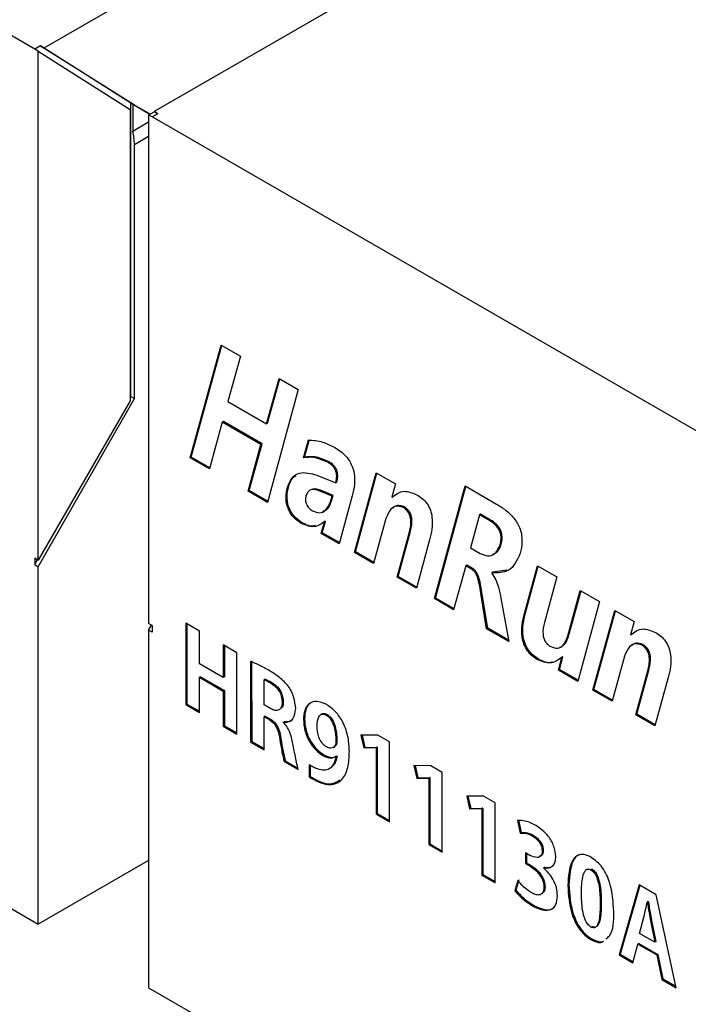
# Model space of a CAD drawing. Header units: millimetres. Extents: x 3 to 207, y 3 to 294.
# Tile 17 of 94: x 168 to 175, y 78 to 87. Entities that reach past the tile are written whole.
import ezdxf

# ---------------------------------------------------------------- set-up
doc = ezdxf.new("R2010")
doc.units = ezdxf.units.MM
doc.layers.add('几何体', color=7, linetype='Continuous')

msp = doc.modelspace()

# ---------------------------------------------------------------- linework, layer by layer
at = {"layer": '几何体'}
for p, q in [((168.2253, 87.0868), (162.6816, 90.2871)), ((173.0337, 89.8217), (168.3173, 87.099)), ((174.1367, 89.1849), (169.4204, 86.4622)), ((168.282, 87.1194), (168.2253, 87.0868)), ((168.2607, 87.0663), (168.2253, 87.0868)), ((168.2607, 81.9738), (168.2607, 87.0663)), ((168.2607, 87.0663), (169.1807, 86.4821)), ((168.282, 87.1194), (168.3173, 87.099)), ((169.187, 86.546), (168.282, 87.1194)), ((169.2223, 86.5256), (168.3173, 87.099)), ((169.187, 83.6117), (169.187, 86.546)), ((169.187, 86.546), (169.2047, 86.5358)), ((169.1807, 86.4821), (169.1807, 83.5672)), ((169.2047, 86.5358), (169.2223, 86.5256)), ((169.2047, 86.5358), (169.2047, 86.2681)), ((169.2047, 86.5358), (169.3606, 86.4458)), ((169.3783, 86.4356), (169.2223, 86.5256)), ((169.3606, 86.4458), (169.3783, 86.4356)), ((169.4223, 86.461), (169.3783, 86.4356)), ((169.4558, 86.4418), (169.3991, 86.4091)), ((169.4558, 86.4418), (169.4204, 86.4622)), ((169.4541, 86.4409), (169.4204, 86.4622)), ((169.2047, 86.2681), (169.3638, 86.3599)), ((169.3638, 86.4295), (169.3638, 81.337)), ((169.3991, 86.4091), (169.3638, 86.4295)), ((174.9428, 83.2088), (169.3991, 86.4091)), ((169.3638, 86.212), (169.2223, 86.1304)), ((169.2223, 83.5913), (169.2223, 86.1304)), ((169.7808, 82.997), (170.0893, 84.1254)), ((169.7914, 83.0031), (170.0971, 84.1209)), ((170.0893, 84.1254), (170.2825, 84.0139)), ((170.2825, 84.0139), (170.1583, 83.5598)), ((170.5446, 83.3368), (170.6688, 83.7908)), ((170.5553, 83.3429), (170.6765, 83.7864)), ((170.6688, 83.7908), (170.862, 83.6793)), ((168.2607, 81.907), (169.2223, 83.5913)), ((169.1807, 83.6006), (169.187, 83.6117)), ((169.187, 83.6117), (169.2223, 83.5913)), ((170.862, 83.6793), (170.5535, 82.551)), ((169.1807, 83.5672), (168.2607, 81.9738)), ((170.1583, 83.5598), (170.5446, 83.3368)), ((170.1018, 83.3534), (169.974, 82.8855)), ((170.1124, 83.3595), (170.1018, 83.3534)), ((170.4882, 83.1304), (170.1018, 83.3534)), ((170.4988, 83.1365), (170.1124, 83.3595)), ((170.5553, 83.3429), (170.5446, 83.3368)), ((170.3603, 82.6625), (170.4882, 83.1304)), ((170.3709, 82.6686), (170.4988, 83.1365)), ((170.4988, 83.1365), (170.4882, 83.1304)), ((170.9146, 82.9957), (170.9637, 83.1755)), ((170.9252, 83.0019), (170.9743, 83.1816)), ((169.7914, 83.0031), (169.7808, 82.997)), ((169.974, 82.8855), (169.7808, 82.997)), ((169.9769, 82.8961), (169.7914, 83.0031)), ((170.9252, 83.0019), (170.9146, 82.9957)), ((171.1666, 82.9581), (171.156, 82.9519)), ((171.0482, 82.823), (171.2369, 82.7477)), ((171.4227, 82.0492), (171.6409, 82.8473)), ((171.4333, 82.0553), (171.6486, 82.8429)), ((171.6409, 82.8473), (171.834, 82.7358)), ((170.7624, 82.6983), (170.7518, 82.6921)), ((171.2475, 82.7538), (171.2369, 82.7477)), ((171.834, 82.7358), (171.7978, 82.6034)), ((172.2229, 81.5872), (172.5314, 82.7156)), ((172.2336, 81.5933), (172.5392, 82.7111)), ((172.5314, 82.7156), (172.846, 82.534)), ((170.3709, 82.6686), (170.3603, 82.6625)), ((170.5535, 82.551), (170.3603, 82.6625)), ((170.5564, 82.5615), (170.3709, 82.6686)), ((171.0826, 82.672), (171.072, 82.6659)), ((171.2002, 82.614), (171.072, 82.6659)), ((171.2108, 82.6201), (171.0826, 82.672)), ((171.1851, 82.5587), (171.2002, 82.614)), ((171.1957, 82.5649), (171.2108, 82.6201)), ((171.2108, 82.6201), (171.2002, 82.614)), ((171.4018, 82.6154), (171.2709, 82.1368)), ((171.7978, 82.6034), (171.8002, 82.602)), ((171.8108, 82.6081), (171.8002, 82.602)), ((171.1957, 82.5649), (171.1851, 82.5587)), ((171.9229, 82.5056), (171.9123, 82.4994)), ((172.6748, 82.4257), (172.5845, 82.0955)), ((172.6854, 82.4318), (172.6748, 82.4257)), ((172.7748, 82.3679), (172.6748, 82.4257)), ((172.7854, 82.3741), (172.6854, 82.4318)), ((170.9017, 82.3463), (170.8911, 82.3401)), ((171.0916, 82.2403), (171.1228, 82.3542)), ((171.1022, 82.2464), (171.1334, 82.3603)), ((171.1311, 82.3617), (171.1205, 82.3556)), ((171.1228, 82.3542), (171.1205, 82.3556)), ((171.1334, 82.3603), (171.1228, 82.3542)), ((171.1334, 82.3603), (171.1311, 82.3617)), ((171.7392, 82.389), (171.6159, 81.9377)), ((172.7854, 82.3741), (172.7748, 82.3679)), ((171.1022, 82.2464), (171.0916, 82.2403)), ((171.2709, 82.1368), (171.0916, 82.2403)), ((171.2738, 82.1474), (171.1022, 82.2464)), ((171.8504, 81.8023), (171.9711, 82.2434)), ((171.861, 81.8084), (171.9818, 82.2495)), ((171.9818, 82.2495), (171.9711, 82.2434)), ((172.1762, 82.1758), (172.0436, 81.6907)), ((172.8922, 82.1325), (172.8815, 82.1264)), ((171.4333, 82.0553), (171.4227, 82.0492)), ((171.6159, 81.9377), (171.4227, 82.0492)), ((171.6188, 81.9482), (171.4333, 82.0553)), ((172.5845, 82.0955), (172.6808, 82.0398)), ((168.2253, 81.9942), (168.2607, 81.9738)), ((168.2253, 81.9942), (168.2253, 81.9274)), ((168.2253, 81.9274), (168.254, 81.9776)), ((168.2253, 81.9274), (168.2607, 81.907)), ((172.5364, 81.9161), (172.4161, 81.4757)), ((172.547, 81.9222), (172.5364, 81.9161)), ((172.5944, 81.8826), (172.5364, 81.9161)), ((172.605, 81.8887), (172.547, 81.9222)), ((173.1245, 81.4374), (173.2552, 81.9154)), ((173.1351, 81.4435), (173.2629, 81.911)), ((173.2552, 81.9154), (173.4483, 81.8039)), ((168.2607, 78.3294), (168.2607, 81.907)), ((172.605, 81.8887), (172.5944, 81.8826)), ((172.7992, 81.8458), (172.7983, 81.8428)), ((172.8098, 81.8519), (172.7992, 81.8458)), ((172.9493, 81.8715), (172.8098, 81.8519)), ((171.861, 81.8084), (171.8504, 81.8023)), ((172.0436, 81.6907), (171.8504, 81.8023)), ((172.0465, 81.7013), (171.861, 81.8084)), ((173.4483, 81.8039), (173.3237, 81.3483)), ((172.6962, 81.6688), (172.6856, 81.6627)), ((172.7464, 81.285), (172.6856, 81.6627)), ((172.757, 81.2912), (172.6962, 81.6688)), ((173.5591, 81.2156), (173.6829, 81.6685)), ((173.5697, 81.2218), (173.6906, 81.664)), ((173.6829, 81.6685), (173.876, 81.557)), ((162.6463, 81.5705), (168.2607, 78.3294)), ((172.2336, 81.5933), (172.2229, 81.5872)), ((172.4161, 81.4757), (172.2229, 81.5872)), ((172.419, 81.4863), (172.2336, 81.5933)), ((172.8893, 81.5909), (172.968, 81.1571)), ((173.876, 81.557), (173.6579, 80.7588)), ((173.1351, 81.4435), (173.1245, 81.4374)), ((173.8096, 80.6712), (174.0278, 81.4694)), ((173.8202, 80.6774), (174.0355, 81.4649)), ((174.0278, 81.4694), (174.221, 81.3579)), ((169.3991, 81.3166), (169.3638, 81.337)), ((169.3638, 81.2702), (169.3924, 81.3204)), ((169.3991, 81.3166), (169.3991, 81.2498)), ((169.8717, 81.2626), (169.7363, 81.3408)), ((169.7363, 81.3408), (169.7363, 80.5257)), ((169.7469, 81.3347), (169.7469, 80.5318)), ((174.221, 81.3579), (174.1847, 81.2254)), ((169.3638, 81.2702), (169.3638, 77.6926)), ((169.3991, 81.2498), (169.3638, 81.2702)), ((169.8717, 80.9359), (169.8717, 81.2626)), ((172.757, 81.2912), (172.7464, 81.285)), ((172.968, 81.1571), (172.7464, 81.285)), ((172.9655, 81.1708), (172.757, 81.2912)), ((173.5697, 81.2218), (173.5591, 81.2156)), ((174.1847, 81.2254), (174.1871, 81.224)), ((174.1977, 81.2302), (174.1871, 81.224)), ((170.1117, 81.1241), (170.1117, 80.7974)), ((170.2471, 81.0459), (170.1117, 81.1241)), ((174.3098, 81.1276), (174.2992, 81.1215)), ((170.1223, 81.118), (170.1223, 80.8035)), ((170.2471, 80.2308), (170.2471, 81.0459)), ((170.1117, 80.7974), (169.8717, 80.9359)), ((170.3846, 80.9585), (170.3847, 80.1516)), ((170.3952, 80.9646), (170.3953, 80.1578)), ((173.2701, 80.979), (173.2595, 80.9729)), ((173.4647, 80.8704), (173.4994, 80.9977)), ((173.4753, 80.8765), (173.51, 81.0038)), ((173.507, 81.0056), (173.4964, 80.9994)), ((173.4994, 80.9977), (173.4964, 80.9994)), ((173.51, 81.0038), (173.4994, 80.9977)), ((173.51, 81.0038), (173.507, 81.0056)), ((174.1261, 81.0111), (174.0028, 80.5597)), ((173.4753, 80.8765), (173.4647, 80.8704)), ((173.6579, 80.7588), (173.4647, 80.8704)), ((173.6607, 80.7694), (173.4753, 80.8765)), ((174.2373, 80.4243), (174.3581, 80.8655)), ((174.2479, 80.4304), (174.3687, 80.8716)), ((174.3687, 80.8716), (174.3581, 80.8655)), ((169.8823, 80.8059), (169.8717, 80.7997)), ((169.8717, 80.4475), (169.8717, 80.7997)), ((169.8717, 80.7997), (170.1117, 80.6612)), ((169.8823, 80.8059), (170.1223, 80.6673)), ((170.1223, 80.8035), (170.1117, 80.7974)), ((170.5308, 80.7795), (170.5202, 80.7734)), ((170.5202, 80.5224), (170.5202, 80.7734)), ((170.5932, 80.7498), (170.5826, 80.7437)), ((174.5631, 80.7979), (174.4305, 80.3128)), ((170.1223, 80.6673), (170.1117, 80.6612)), ((170.1117, 80.6612), (170.1117, 80.309)), ((170.1223, 80.6673), (170.1223, 80.3151)), ((173.8202, 80.6774), (173.8096, 80.6712)), ((174.0028, 80.5597), (173.8096, 80.6712)), ((174.0057, 80.5703), (173.8202, 80.6774)), ((169.7469, 80.5318), (169.7363, 80.5257)), ((169.7469, 80.5318), (169.8717, 80.4598)), ((170.7109, 80.5553), (170.7003, 80.5492)), ((169.7363, 80.5257), (169.8717, 80.4475)), ((170.5762, 80.49), (170.5202, 80.5224)), ((171.1003, 80.4327), (171.087, 80.4251)), ((174.2479, 80.4304), (174.2373, 80.4243)), ((174.4334, 80.3234), (174.2479, 80.4304)), ((170.5308, 80.4116), (170.5202, 80.4054)), ((170.5202, 80.0734), (170.5202, 80.4054)), ((170.5202, 80.4054), (170.5661, 80.3789)), ((170.5308, 80.4116), (170.5767, 80.385)), ((170.5767, 80.385), (170.5661, 80.3789)), ((170.7149, 80.3472), (170.715, 80.3504)), ((170.7257, 80.3565), (170.715, 80.3504)), ((170.9242, 80.3824), (170.9136, 80.3763)), ((171.1519, 80.4274), (171.1412, 80.4213)), ((171.1412, 80.4212), (171.1412, 80.4213)), ((174.4305, 80.3128), (174.2373, 80.4243)), ((170.1223, 80.3151), (170.1117, 80.309)), ((170.1117, 80.309), (170.2471, 80.2308)), ((170.1223, 80.3151), (170.2471, 80.243)), ((170.3953, 80.1578), (170.3847, 80.1516)), ((170.3847, 80.1516), (170.5202, 80.0734)), ((170.3953, 80.1578), (170.5202, 80.0857)), ((170.688, 80.1824), (170.6773, 80.1763)), ((171.2484, 80.1759), (171.2378, 80.1697)), ((171.6583, 80.2198), (171.4886, 80.2208)), ((171.4886, 80.2208), (171.5181, 80.0922)), ((171.5007, 80.2207), (171.5287, 80.0983)), ((171.7736, 80.1533), (171.6583, 80.2198)), ((171.7736, 79.3531), (171.7736, 80.1533)), ((171.2126, 80.0974), (171.2259, 80.105)), ((171.2411, 80.1207), (171.2243, 80.1046)), ((171.2411, 80.1207), (171.2305, 80.1145)), ((171.5287, 80.0983), (171.5181, 80.0922)), ((171.5181, 80.0922), (171.6379, 80.0954)), ((171.5287, 80.0983), (171.6485, 80.1015)), ((171.6485, 80.1015), (171.6379, 80.0954)), ((171.6379, 80.0954), (171.6398, 80.0944)), ((171.6504, 80.1005), (171.6398, 80.0944)), ((171.6398, 80.0944), (171.6398, 79.4304)), ((171.6485, 80.1015), (171.6504, 80.1005)), ((171.6504, 80.1005), (171.6504, 79.4365)), ((170.7319, 79.9634), (170.7213, 79.9572)), ((170.7213, 79.9572), (170.8607, 79.8768)), ((170.7319, 79.9634), (170.8576, 79.8909)), ((171.1168, 80.0243), (171.1062, 80.0182)), ((171.2476, 80.0116), (171.237, 80.0055)), ((171.237, 80.0055), (171.2397, 80.0029)), ((171.2503, 80.009), (171.2397, 80.0029)), ((171.2476, 80.0116), (171.2503, 80.009)), ((170.9708, 79.9239), (170.9708, 79.8005)), ((170.9814, 79.9177), (170.9815, 79.8067)), ((172.1873, 79.9145), (172.0176, 79.9154)), ((172.0176, 79.9154), (172.0471, 79.7868)), ((172.0297, 79.9154), (172.0577, 79.793)), ((172.3026, 79.8479), (172.1873, 79.9145)), ((172.3026, 79.0477), (172.3026, 79.8479)), ((170.9815, 79.8067), (170.9708, 79.8005)), ((172.0577, 79.793), (172.0471, 79.7868)), ((172.0471, 79.7868), (172.1669, 79.79)), ((172.0577, 79.793), (172.1775, 79.7962)), ((172.1775, 79.7962), (172.1669, 79.79)), ((172.1669, 79.79), (172.1687, 79.789)), ((172.1794, 79.7951), (172.1687, 79.789)), ((172.1687, 79.789), (172.1687, 79.125)), ((172.1775, 79.7962), (172.1794, 79.7951)), ((172.1794, 79.7951), (172.1794, 79.1311)), ((172.7163, 79.6091), (172.5466, 79.6101)), ((172.5466, 79.6101), (172.5761, 79.4815)), ((172.5586, 79.61), (172.5867, 79.4876)), ((172.8316, 79.5425), (172.7163, 79.6091)), ((172.8316, 78.7423), (172.8316, 79.5425)), ((172.5867, 79.4876), (172.5761, 79.4815)), ((172.5761, 79.4815), (172.6959, 79.4847)), ((172.5867, 79.4876), (172.7065, 79.4908)), ((172.7065, 79.4908), (172.6959, 79.4847)), ((172.6959, 79.4847), (172.6977, 79.4836)), ((172.7084, 79.4897), (172.6977, 79.4836)), ((172.6977, 79.4836), (172.6977, 78.8196)), ((172.7065, 79.4908), (172.7084, 79.4897)), ((172.7084, 79.4897), (172.7084, 78.8257)), ((171.6504, 79.4365), (171.6398, 79.4304)), ((171.6398, 79.4304), (171.7736, 79.3531)), ((171.6504, 79.4365), (171.7736, 79.3653)), ((173.0557, 79.3668), (173.0802, 79.2399)), ((173.0663, 79.3729), (173.0908, 79.246)), ((173.0908, 79.246), (173.0802, 79.2399)), ((173.2124, 79.219), (173.2018, 79.2128)), ((172.1794, 79.1311), (172.1687, 79.125)), ((172.1687, 79.125), (172.3026, 79.0477)), ((172.1794, 79.1311), (172.3026, 79.06)), ((173.3132, 79.0636), (173.3026, 79.0575)), ((169.3638, 78.9662), (168.2607, 78.3294)), ((173.1782, 79.0174), (173.1341, 79.043)), ((173.1341, 79.043), (173.1341, 78.9359)), ((173.1447, 79.0369), (173.1447, 78.942)), ((173.1447, 78.942), (173.1341, 78.9359)), ((173.1341, 78.9359), (173.1811, 78.9087)), ((173.1447, 78.942), (173.1917, 78.9149)), ((173.1917, 78.9149), (173.1811, 78.9087)), ((173.3276, 78.8982), (173.317, 78.8921)), ((173.317, 78.89), (173.317, 78.8921)), ((173.8009, 78.8792), (173.7903, 78.8731)), ((172.7084, 78.8257), (172.6977, 78.8196)), ((172.6977, 78.8196), (172.8316, 78.7423)), ((172.7084, 78.8257), (172.8316, 78.7546)), ((173.0589, 78.7645), (173.0286, 78.6626)), ((173.0695, 78.7706), (173.0392, 78.6687)), ((173.0392, 78.6687), (173.0286, 78.6626)), ((173.3303, 78.7019), (173.3197, 78.6957)), ((173.5692, 78.7231), (173.5586, 78.717)), ((174.2716, 78.7213), (174.0707, 78.0215)), ((174.2792, 78.7169), (174.0813, 78.0276)), ((174.443, 78.6224), (174.2716, 78.7213)), ((174.6411, 77.6922), (174.443, 78.6224)), ((173.2143, 78.5185), (173.2037, 78.5124)), ((173.8934, 78.5392), (173.8828, 78.5331)), ((174.3613, 78.5548), (174.3507, 78.5487)), ((174.3507, 78.5487), (174.3536, 78.5471)), ((174.3642, 78.5533), (174.3536, 78.5471)), ((174.3613, 78.5548), (174.3642, 78.5533)), ((174.2771, 78.2354), (174.3195, 78.3996)), ((174.3964, 78.3663), (174.3858, 78.3601)), ((174.3858, 78.3601), (174.4283, 78.1481)), ((174.3964, 78.3663), (174.4389, 78.1542)), ((173.7893, 78.2993), (173.7885, 78.2997)), ((173.7982, 78.1814), (173.7876, 78.1753)), ((173.7982, 78.1814), (173.7876, 78.1753)), ((173.7876, 78.1753), (173.7876, 78.1753)), ((173.7982, 78.1814), (173.7982, 78.1814)), ((174.4283, 78.1481), (174.2771, 78.2354)), ((174.2089, 77.9417), (174.2578, 78.1295)), ((174.2684, 78.1357), (174.2578, 78.1295)), ((174.2578, 78.1295), (174.4476, 78.0199)), ((174.2684, 78.1357), (174.4582, 78.0261)), ((174.4389, 78.1542), (174.4283, 78.1481)), ((174.0813, 78.0276), (174.0707, 78.0215)), ((174.0707, 78.0215), (174.2089, 77.9417)), ((174.0813, 78.0276), (174.2117, 77.9524)), ((174.4582, 78.0261), (174.4476, 78.0199)), ((174.4476, 78.0199), (174.4983, 77.7747)), ((174.4582, 78.0261), (174.5089, 77.7808)), ((174.5089, 77.7808), (174.4983, 77.7747)), ((174.4983, 77.7747), (174.6411, 77.6922)), ((174.5089, 77.7808), (174.6382, 77.7062)), ((169.3638, 77.6926), (174.9782, 74.4514))]:
    msp.add_line(p, q, dxfattribs=at)
msp.add_arc((168.6387, 86.1254), 0.5836, 0.48622, 14.14612, dxfattribs=at)
for points, knots in [([(170.9637, 83.1755), (171.0103, 83.172), (171.0935, 83.1659), (171.1838, 83.123), (171.2235, 83.1042)], [0, 0, 0, 0, 0.5595918, 1, 1, 1, 1]), ([(171.2235, 83.1042), (171.2628, 83.0785), (171.3217, 83.04), (171.3866, 82.9491), (171.4251, 82.8473), (171.4285, 82.7298), (171.4107, 82.6536), (171.4018, 82.6154)], [0, 0, 0, 0, 0.249408, 0.374354, 0.499313, 0.748934, 1, 1, 1, 1]), ([(171.156, 82.9519), (171.1077, 82.9728), (171.0212, 83.0101), (170.9472, 83.0001), (170.9146, 82.9957)], [0, 0, 0, 0, 0.558905, 1, 1, 1, 1]), ([(171.1666, 82.9581), (171.1183, 82.9789), (171.0318, 83.0162), (170.9578, 83.0062), (170.9252, 83.0019)], [0, 0, 0, 0, 0.558905, 1, 1, 1, 1]), ([(171.2369, 82.7477), (171.2405, 82.7638), (171.2478, 82.7959), (171.2447, 82.8467), (171.2257, 82.8892), (171.1971, 82.9254), (171.1725, 82.9413), (171.156, 82.9519)], [0, 0, 0, 0, 0.250969, 0.500057, 0.625041, 0.750174, 1, 1, 1, 1]), ([(171.2475, 82.7538), (171.2511, 82.7699), (171.2584, 82.802), (171.2553, 82.8528), (171.2363, 82.8953), (171.2077, 82.9315), (171.1831, 82.9475), (171.1666, 82.9581)], [0, 0, 0, 0, 0.250969, 0.500057, 0.625041, 0.750174, 1, 1, 1, 1]), ([(170.7518, 82.6921), (170.7647, 82.7277), (170.7904, 82.7988), (170.8885, 82.8666), (170.9877, 82.8395), (171.0482, 82.823)], [0, 0, 0, 0, 0.281001, 0.561277, 1, 1, 1, 1]), ([(170.7624, 82.6983), (170.7737, 82.7365), (170.7893, 82.7894), (170.8283, 82.8114), (170.8391, 82.8175)], [0, 0, 0, 0, 0.721772, 1, 1, 1, 1]), ([(170.9017, 82.3463), (170.8739, 82.365), (170.8321, 82.393), (170.7868, 82.4574), (170.7556, 82.5282), (170.7443, 82.6162), (170.7564, 82.6708), (170.7624, 82.6983)], [0, 0, 0, 0, 0.24939, 0.374645, 0.499851, 0.749085, 1, 1, 1, 1]), ([(170.8911, 82.3401), (170.8633, 82.3588), (170.8215, 82.3869), (170.7762, 82.4513), (170.745, 82.5221), (170.7337, 82.6101), (170.7458, 82.6647), (170.7518, 82.6921)], [0, 0, 0, 0, 0.24939, 0.374645, 0.499851, 0.749085, 1, 1, 1, 1]), ([(170.9385, 82.6155), (170.9357, 82.6021), (170.9302, 82.5755), (170.9434, 82.525), (170.9736, 82.4859), (170.9943, 82.4725), (171.0047, 82.4657)], [0, 0, 0, 0, 0.2810235, 0.5593236, 0.778983, 1, 1, 1, 1]), ([(171.072, 82.6659), (171.0551, 82.6716), (171.0215, 82.6829), (170.9667, 82.6767), (170.9492, 82.6387), (170.9385, 82.6155)], [0, 0, 0, 0, 0.281394, 0.562134, 1, 1, 1, 1]), ([(171.0826, 82.672), (171.0653, 82.6786), (171.0385, 82.6888), (171.0165, 82.6835), (171.0087, 82.6816)], [0, 0, 0, 0, 0.644695, 1, 1, 1, 1]), ([(171.8002, 82.602), (171.8376, 82.6314), (171.9043, 82.6837), (172.0051, 82.6446), (172.0494, 82.6274)], [0, 0, 0, 0, 0.560962, 1, 1, 1, 1]), ([(172.0494, 82.6274), (172.0671, 82.6162), (172.1023, 82.5937), (172.1522, 82.5397), (172.1865, 82.471), (172.215, 82.3352), (172.1934, 82.2466), (172.1762, 82.1758)], [0, 0, 0, 0, 0.125488, 0.250464, 0.375269, 0.500544, 1, 1, 1, 1]), ([(171.0047, 82.4657), (171.0293, 82.4566), (171.0786, 82.4383), (171.1464, 82.4712), (171.1705, 82.5256), (171.1851, 82.5587)], [0, 0, 0, 0, 0.279203, 0.560109, 1, 1, 1, 1]), ([(171.1065, 82.462), (171.1192, 82.4659), (171.1629, 82.4794), (171.1821, 82.5294), (171.1957, 82.5649)], [0, 0, 0, 0, 0.289835, 1, 1, 1, 1]), ([(171.9123, 82.4994), (171.8878, 82.5071), (171.8384, 82.5225), (171.7757, 82.4796), (171.753, 82.4233), (171.7392, 82.389)], [0, 0, 0, 0, 0.278163, 0.55919, 1, 1, 1, 1]), ([(171.9229, 82.5056), (171.898, 82.5138), (171.8517, 82.5292), (171.8217, 82.5047), (171.8079, 82.4934)], [0, 0, 0, 0, 0.539197, 1, 1, 1, 1]), ([(171.9711, 82.2434), (171.981, 82.2829), (171.9934, 82.3323), (171.9833, 82.4064), (171.9689, 82.4459), (171.9422, 82.4801), (171.9223, 82.493), (171.9123, 82.4994)], [0, 0, 0, 0, 0.500327, 0.625723, 0.750468, 0.874849, 1, 1, 1, 1]), ([(171.9818, 82.2495), (171.9916, 82.289), (172.004, 82.3385), (171.9939, 82.4126), (171.9795, 82.4521), (171.9528, 82.4862), (171.9329, 82.4991), (171.9229, 82.5056)], [0, 0, 0, 0, 0.500327, 0.625723, 0.750468, 0.874849, 1, 1, 1, 1]), ([(172.846, 82.534), (172.8757, 82.5155), (172.9351, 82.4786), (173.0221, 82.398), (173.0923, 82.2762), (173.106, 82.1483), (173.0905, 82.0788), (173.0827, 82.0438)], [0, 0, 0, 0, 0.18762, 0.374628, 0.560005, 0.779109, 1, 1, 1, 1]), ([(171.1205, 82.3556), (171.0854, 82.3308), (171.0229, 82.2867), (170.9313, 82.3238), (170.8911, 82.3401)], [0, 0, 0, 0, 0.5606155, 1, 1, 1, 1]), ([(171.0313, 82.3192), (171.0266, 82.3169), (170.9926, 82.3001), (170.9437, 82.3249), (170.9017, 82.3463)], [0, 0, 0, 0, 0.1396239, 1, 1, 1, 1]), ([(172.8815, 82.1264), (172.886, 82.1456), (172.8948, 82.1839), (172.8866, 82.2476), (172.8594, 82.2966), (172.8238, 82.3369), (172.7944, 82.3555), (172.7748, 82.3679)], [0, 0, 0, 0, 0.250973, 0.499234, 0.624192, 0.74954, 1, 1, 1, 1]), ([(172.8922, 82.1325), (172.8966, 82.1517), (172.9054, 82.19), (172.8973, 82.2537), (172.87, 82.3027), (172.8344, 82.3431), (172.805, 82.3617), (172.7854, 82.3741)], [0, 0, 0, 0, 0.250973, 0.499234, 0.624192, 0.74954, 1, 1, 1, 1]), ([(172.6808, 82.0398), (172.7075, 82.0287), (172.7608, 82.0063), (172.8384, 82.0331), (172.8652, 82.091), (172.8815, 82.1264)], [0, 0, 0, 0, 0.279851, 0.560585, 1, 1, 1, 1]), ([(172.804, 82.0323), (172.8138, 82.0345), (172.8582, 82.0443), (172.8773, 82.0939), (172.8922, 82.1325)], [0, 0, 0, 0, 0.221799, 1, 1, 1, 1]), ([(173.0827, 82.0438), (173.0506, 81.9718), (172.9933, 81.8431), (172.8585, 81.845), (172.7992, 81.8458)], [0, 0, 0, 0, 0.559529, 1, 1, 1, 1]), ([(172.6856, 81.6627), (172.6795, 81.7012), (172.6703, 81.7589), (172.6446, 81.831), (172.6177, 81.8665), (172.6022, 81.8773), (172.5944, 81.8826)], [0, 0, 0, 0, 0.501237, 0.749916, 0.875005, 1, 1, 1, 1]), ([(172.6962, 81.6688), (172.6901, 81.7073), (172.6809, 81.765), (172.6552, 81.8371), (172.6283, 81.8727), (172.6128, 81.8834), (172.605, 81.8887)], [0, 0, 0, 0, 0.501237, 0.749916, 0.875005, 1, 1, 1, 1]), ([(172.7983, 81.8428), (172.8128, 81.8207), (172.8418, 81.7762), (172.8686, 81.6885), (172.8815, 81.6279), (172.8893, 81.5909)], [0, 0, 0, 0, 0.277937, 0.558572, 1, 1, 1, 1]), ([(173.2595, 80.9729), (173.2413, 80.9844), (173.205, 81.0074), (173.1534, 81.0621), (173.1164, 81.1322), (173.0849, 81.2727), (173.1069, 81.3643), (173.1245, 81.4374)], [0, 0, 0, 0, 0.1255402, 0.2506575, 0.3754487, 0.5007394, 1, 1, 1, 1]), ([(173.2701, 80.979), (173.2519, 80.9905), (173.2156, 81.0135), (173.164, 81.0682), (173.127, 81.1383), (173.0955, 81.2789), (173.1175, 81.3704), (173.1351, 81.4435)], [0, 0, 0, 0, 0.12554, 0.250658, 0.375449, 0.500739, 1, 1, 1, 1]), ([(173.3237, 81.3483), (173.3146, 81.3106), (173.3032, 81.2634), (173.3157, 81.1918), (173.3326, 81.1546), (173.3588, 81.1245), (173.3776, 81.1124), (173.3871, 81.1063)], [0, 0, 0, 0, 0.4997521, 0.6251197, 0.7498094, 0.8746467, 1, 1, 1, 1]), ([(173.4758, 81.101), (173.4921, 81.1079), (173.5384, 81.1275), (173.5574, 81.1848), (173.5697, 81.2218)], [0, 0, 0, 0, 0.353791, 1, 1, 1, 1]), ([(174.1871, 81.224), (174.2245, 81.2534), (174.2912, 81.3058), (174.3921, 81.2666), (174.4363, 81.2495)], [0, 0, 0, 0, 0.560962, 1, 1, 1, 1]), ([(174.4363, 81.2495), (174.454, 81.2382), (174.4892, 81.2158), (174.5391, 81.1618), (174.5735, 81.093), (174.6019, 80.9573), (174.5803, 80.8687), (174.5631, 80.7979)], [0, 0, 0, 0, 0.125488, 0.250464, 0.375269, 0.500544, 1, 1, 1, 1]), ([(173.3871, 81.1063), (173.4118, 81.0977), (173.4615, 81.0804), (173.5246, 81.1233), (173.546, 81.1806), (173.5591, 81.2156)], [0, 0, 0, 0, 0.278447, 0.559097, 1, 1, 1, 1]), ([(174.2992, 81.1215), (174.2747, 81.1292), (174.2253, 81.1446), (174.1626, 81.1016), (174.1399, 81.0454), (174.1261, 81.0111)], [0, 0, 0, 0, 0.278163, 0.55919, 1, 1, 1, 1]), ([(174.3098, 81.1276), (174.2849, 81.1359), (174.2386, 81.1513), (174.2086, 81.1267), (174.1948, 81.1154)], [0, 0, 0, 0, 0.539197, 1, 1, 1, 1]), ([(174.3581, 80.8655), (174.3679, 80.905), (174.3803, 80.9544), (174.3702, 81.0285), (174.3558, 81.068), (174.3291, 81.1022), (174.3092, 81.115), (174.2992, 81.1215)], [0, 0, 0, 0, 0.500327, 0.625723, 0.750468, 0.874849, 1, 1, 1, 1]), ([(174.3687, 80.8716), (174.3785, 80.9111), (174.3909, 80.9605), (174.3808, 81.0346), (174.3664, 81.0741), (174.3397, 81.1083), (174.3198, 81.1212), (174.3098, 81.1276)], [0, 0, 0, 0, 0.500327, 0.625723, 0.750468, 0.874849, 1, 1, 1, 1]), ([(170.567, 80.8697), (170.5328, 80.8886), (170.4717, 80.9224), (170.4112, 80.9475), (170.3846, 80.9585)], [0, 0, 0, 0, 0.560004, 1, 1, 1, 1]), ([(173.4964, 80.9994), (173.4606, 80.9717), (173.397, 80.9223), (173.3014, 80.9575), (173.2595, 80.9729)], [0, 0, 0, 0, 0.561419, 1, 1, 1, 1]), ([(173.4006, 80.9542), (173.397, 80.9523), (173.3634, 80.9344), (173.3141, 80.958), (173.2701, 80.979)], [0, 0, 0, 0, 0.105898, 1, 1, 1, 1]), ([(170.8357, 80.485), (170.8318, 80.524), (170.826, 80.5826), (170.7922, 80.666), (170.7404, 80.7405), (170.662, 80.8103), (170.5986, 80.8499), (170.567, 80.8697)], [0, 0, 0, 0, 0.24965, 0.37465, 0.4995, 0.749869, 1, 1, 1, 1]), ([(170.5202, 80.7734), (170.5317, 80.7691), (170.5524, 80.7613), (170.5733, 80.7491), (170.5826, 80.7437)], [0, 0, 0, 0, 0.5595892, 1, 1, 1, 1]), ([(170.5308, 80.7795), (170.5423, 80.7752), (170.563, 80.7674), (170.5839, 80.7552), (170.5932, 80.7498)], [0, 0, 0, 0, 0.5595892, 1, 1, 1, 1]), ([(170.5826, 80.7437), (170.5996, 80.7324), (170.6335, 80.7098), (170.6779, 80.6563), (170.6969, 80.5974), (170.6992, 80.5653), (170.7003, 80.5492)], [0, 0, 0, 0, 0.280275, 0.559337, 0.779033, 1, 1, 1, 1]), ([(170.5932, 80.7498), (170.6102, 80.7385), (170.6441, 80.7159), (170.6885, 80.6625), (170.7075, 80.6035), (170.7098, 80.5714), (170.7109, 80.5553)], [0, 0, 0, 0, 0.280275, 0.559337, 0.779033, 1, 1, 1, 1]), ([(170.7003, 80.5492), (170.6985, 80.5296), (170.6948, 80.4906), (170.6603, 80.4654), (170.6179, 80.4691), (170.5901, 80.483), (170.5762, 80.49)], [0, 0, 0, 0, 0.279771, 0.558655, 0.779025, 1, 1, 1, 1]), ([(170.7109, 80.5553), (170.7107, 80.5337), (170.7104, 80.5085), (170.6965, 80.499), (170.6946, 80.4976)], [0, 0, 0, 0, 0.860051, 1, 1, 1, 1]), ([(171.1458, 80.5257), (171.1103, 80.5414), (171.0395, 80.5727), (170.9626, 80.5383), (170.9206, 80.4683), (170.9159, 80.407), (170.9136, 80.3763)], [0, 0, 0, 0, 0.2798952, 0.5588743, 0.779279, 1, 1, 1, 1]), ([(170.9805, 80.5362), (170.9782, 80.5354), (170.9544, 80.5269), (170.9327, 80.4715), (170.927, 80.4121), (170.9242, 80.3824)], [0, 0, 0, 0, 0.050597, 0.524958, 1, 1, 1, 1]), ([(170.715, 80.3504), (170.7339, 80.3507), (170.7717, 80.3514), (170.8231, 80.3903), (170.8309, 80.4491), (170.8357, 80.485)], [0, 0, 0, 0, 0.280872, 0.561733, 1, 1, 1, 1]), ([(171.0492, 80.3122), (171.0519, 80.3468), (171.056, 80.3987), (171.09, 80.4309), (171.1179, 80.4319), (171.1334, 80.4248), (171.1412, 80.4212)], [0, 0, 0, 0, 0.499167, 0.748965, 0.874392, 1, 1, 1, 1]), ([(171.1006, 80.4294), (171.103, 80.4318), (171.1099, 80.439), (171.1288, 80.4375), (171.1441, 80.4307), (171.1518, 80.4273)], [0, 0, 0, 0, 0.206329, 0.602879, 1, 1, 1, 1]), ([(171.3733, 80.0558), (171.371, 80.1022), (171.3666, 80.1948), (171.3205, 80.339), (171.2384, 80.4616), (171.1767, 80.5043), (171.1458, 80.5257)], [0, 0, 0, 0, 0.280936, 0.560706, 0.779864, 1, 1, 1, 1]), ([(170.5661, 80.3789), (170.5836, 80.3677), (170.6183, 80.3453), (170.6632, 80.2647), (170.672, 80.2099), (170.6773, 80.1763)], [0, 0, 0, 0, 0.280135, 0.558087, 1, 1, 1, 1]), ([(170.5767, 80.385), (170.5942, 80.3738), (170.6289, 80.3514), (170.6738, 80.2709), (170.6826, 80.2161), (170.688, 80.1824)], [0, 0, 0, 0, 0.280135, 0.558087, 1, 1, 1, 1]), ([(170.8084, 80.1325), (170.7996, 80.1742), (170.7872, 80.2322), (170.7495, 80.3072), (170.7265, 80.3339), (170.7149, 80.3472)], [0, 0, 0, 0, 0.559471, 0.779761, 1, 1, 1, 1]), ([(170.7257, 80.3565), (170.7451, 80.356), (170.7777, 80.3552), (170.799, 80.376), (170.8076, 80.3844)], [0, 0, 0, 0, 0.598777, 1, 1, 1, 1]), ([(170.9136, 80.3763), (170.9161, 80.3399), (170.9211, 80.2674), (170.9685, 80.1559), (171.035, 80.0672), (171.0825, 80.0345), (171.1062, 80.0182)], [0, 0, 0, 0, 0.280603, 0.559686, 0.779682, 1, 1, 1, 1]), ([(170.9242, 80.3824), (170.9267, 80.3461), (170.9317, 80.2735), (170.9791, 80.162), (171.0457, 80.0733), (171.0931, 80.0406), (171.1168, 80.0243)], [0, 0, 0, 0, 0.2806032, 0.5596859, 0.7796821, 1, 1, 1, 1]), ([(171.1412, 80.4213), (171.1502, 80.4149), (171.1682, 80.402), (171.1999, 80.3617), (171.2325, 80.2772), (171.2357, 80.2128), (171.2378, 80.1697)], [0, 0, 0, 0, 0.125355, 0.25053, 0.499781, 1, 1, 1, 1]), ([(171.1519, 80.4274), (171.1609, 80.421), (171.1788, 80.4081), (171.2105, 80.3679), (171.2431, 80.2833), (171.2463, 80.2189), (171.2484, 80.1759)], [0, 0, 0, 0, 0.1253552, 0.2505298, 0.4997813, 1, 1, 1, 1]), ([(171.143, 80.1033), (171.1354, 80.1084), (171.1201, 80.1186), (171.0921, 80.1496), (171.0553, 80.219), (171.0516, 80.2749), (171.0492, 80.3122)], [0, 0, 0, 0, 0.125713, 0.251352, 0.501075, 1, 1, 1, 1]), ([(170.6773, 80.1763), (170.6835, 80.1359), (170.6945, 80.0639), (170.7132, 79.9898), (170.7213, 79.9572)], [0, 0, 0, 0, 0.560262, 1, 1, 1, 1]), ([(170.688, 80.1824), (170.6941, 80.1421), (170.7051, 80.07), (170.7238, 79.9959), (170.7319, 79.9634)], [0, 0, 0, 0, 0.560262, 1, 1, 1, 1]), ([(171.2378, 80.1697), (171.238, 80.1582), (171.2384, 80.1377), (171.2329, 80.1216), (171.2305, 80.1145)], [0, 0, 0, 0, 0.560948, 1, 1, 1, 1]), ([(171.2484, 80.1759), (171.2486, 80.1643), (171.249, 80.1438), (171.2435, 80.1277), (171.2411, 80.1207)], [0, 0, 0, 0, 0.560948, 1, 1, 1, 1]), ([(170.8607, 79.8768), (170.8496, 79.9249), (170.8298, 80.0108), (170.8149, 80.0953), (170.8084, 80.1325)], [0, 0, 0, 0, 0.559673, 1, 1, 1, 1]), ([(170.9708, 79.8005), (171.0341, 79.7669), (171.16, 79.6999), (171.3016, 79.755), (171.365, 79.8909), (171.3705, 80.0008), (171.3733, 80.0558)], [0, 0, 0, 0, 0.280453, 0.558051, 0.778779, 1, 1, 1, 1]), ([(171.2305, 80.1145), (171.2249, 80.1082), (171.2137, 80.0954), (171.1847, 80.0861), (171.1588, 80.0968), (171.143, 80.1033)], [0, 0, 0, 0, 0.280475, 0.561409, 1, 1, 1, 1]), ([(171.2397, 80.0029), (171.2323, 79.9752), (171.2175, 79.9198), (171.1683, 79.8729), (171.1047, 79.8639), (171.0603, 79.8802), (171.0381, 79.8883)], [0, 0, 0, 0, 0.280152, 0.559819, 0.779698, 1, 1, 1, 1]), ([(171.1062, 80.0182), (171.1341, 80.0049), (171.1838, 79.9812), (171.2208, 79.998), (171.237, 80.0055)], [0, 0, 0, 0, 0.5597657, 1, 1, 1, 1]), ([(171.1168, 80.0243), (171.1448, 80.0107), (171.1911, 79.9881), (171.2254, 80.0032), (171.239, 80.0092)], [0, 0, 0, 0, 0.6042585, 1, 1, 1, 1]), ([(171.2503, 80.009), (171.2438, 79.98), (171.2337, 79.9347), (171.2044, 79.9122), (171.1939, 79.9041)], [0, 0, 0, 0, 0.640662, 1, 1, 1, 1]), ([(171.0381, 79.8883), (171.0256, 79.894), (171.0032, 79.9042), (170.9807, 79.9179), (170.9708, 79.9239)], [0, 0, 0, 0, 0.560334, 1, 1, 1, 1]), ([(170.9815, 79.8067), (171.0463, 79.7703), (171.1625, 79.7051), (171.2436, 79.7524), (171.2795, 79.7732)], [0, 0, 0, 0, 0.5579932, 1, 1, 1, 1]), ([(173.2373, 79.3174), (173.2015, 79.3352), (173.1377, 79.3671), (173.0808, 79.3669), (173.0557, 79.3668)], [0, 0, 0, 0, 0.560098, 1, 1, 1, 1]), ([(173.0908, 79.246), (173.1122, 79.2468), (173.1505, 79.2483), (173.1935, 79.2279), (173.2124, 79.219)], [0, 0, 0, 0, 0.560031, 1, 1, 1, 1]), ([(173.438, 79.0047), (173.4343, 79.0387), (173.4269, 79.1068), (173.3532, 79.2364), (173.2812, 79.2867), (173.2373, 79.3174)], [0, 0, 0, 0, 0.2801342, 0.5603875, 1, 1, 1, 1]), ([(173.0802, 79.2399), (173.1016, 79.2407), (173.1399, 79.2421), (173.1829, 79.2218), (173.2018, 79.2128)], [0, 0, 0, 0, 0.560031, 1, 1, 1, 1]), ([(173.2018, 79.2128), (173.2157, 79.2039), (173.2434, 79.1861), (173.2791, 79.1444), (173.2998, 79.097), (173.3017, 79.0707), (173.3026, 79.0575)], [0, 0, 0, 0, 0.280957, 0.559708, 0.7797, 1, 1, 1, 1]), ([(173.2124, 79.219), (173.2263, 79.21), (173.254, 79.1922), (173.2897, 79.1506), (173.3104, 79.1031), (173.3123, 79.0768), (173.3132, 79.0636)], [0, 0, 0, 0, 0.280957, 0.559708, 0.7797, 1, 1, 1, 1]), ([(173.3026, 79.0575), (173.2999, 79.0401), (173.2944, 79.0052), (173.2453, 78.9891), (173.2037, 79.0067), (173.1782, 79.0174)], [0, 0, 0, 0, 0.279888, 0.559555, 1, 1, 1, 1]), ([(173.3132, 79.0636), (173.311, 79.0452), (173.3074, 79.0154), (173.2852, 79.0101), (173.2767, 79.0081)], [0, 0, 0, 0, 0.616698, 1, 1, 1, 1]), ([(173.317, 78.8921), (173.3354, 78.8906), (173.3721, 78.8876), (173.4118, 78.9114), (173.4346, 78.9524), (173.4369, 78.9873), (173.438, 79.0047)], [0, 0, 0, 0, 0.280206, 0.559711, 0.77977, 1, 1, 1, 1]), ([(173.7921, 78.997), (173.7721, 79.0066), (173.7322, 79.0258), (173.6767, 79.0279), (173.6327, 79.005), (173.5712, 78.9206), (173.5642, 78.8074), (173.5586, 78.717)], [0, 0, 0, 0, 0.1253997, 0.2506363, 0.3759167, 0.5014042, 1, 1, 1, 1]), ([(173.682, 79.0262), (173.6692, 79.0212), (173.6409, 79.0102), (173.5827, 78.9249), (173.5752, 78.8127), (173.5692, 78.7231)], [0, 0, 0, 0, 0.143637, 0.31583, 1, 1, 1, 1]), ([(174.0182, 78.4579), (174.0128, 78.5527), (174.006, 78.6713), (173.9487, 78.8241), (173.9055, 78.8967), (173.8509, 78.9569), (173.8117, 78.9837), (173.7921, 78.997)], [0, 0, 0, 0, 0.498725, 0.624167, 0.749376, 0.874583, 1, 1, 1, 1]), ([(173.1811, 78.9087), (173.1999, 78.8961), (173.2376, 78.8708), (173.2856, 78.8141), (173.315, 78.7499), (173.3181, 78.7138), (173.3197, 78.6957)], [0, 0, 0, 0, 0.280552, 0.560399, 0.77972, 1, 1, 1, 1]), ([(173.1917, 78.9149), (173.2105, 78.9022), (173.2482, 78.8769), (173.2962, 78.8202), (173.3257, 78.756), (173.3287, 78.7199), (173.3303, 78.7019)], [0, 0, 0, 0, 0.280552, 0.560399, 0.77972, 1, 1, 1, 1]), ([(173.4551, 78.6101), (173.4531, 78.6373), (173.449, 78.6917), (173.4137, 78.7743), (173.3678, 78.8426), (173.3339, 78.8742), (173.317, 78.89)], [0, 0, 0, 0, 0.280137, 0.559362, 0.779639, 1, 1, 1, 1]), ([(173.3276, 78.8982), (173.3463, 78.8963), (173.3822, 78.8926), (173.4073, 78.9122), (173.4194, 78.9217)], [0, 0, 0, 0, 0.519587, 1, 1, 1, 1]), ([(173.6941, 78.642), (173.6955, 78.697), (173.6975, 78.7796), (173.7237, 78.857), (173.7541, 78.8858), (173.7783, 78.8773), (173.7903, 78.8731)], [0, 0, 0, 0, 0.501406, 0.751492, 0.876358, 1, 1, 1, 1]), ([(173.7903, 78.8731), (173.8023, 78.8636), (173.8264, 78.8444), (173.8571, 78.7804), (173.8795, 78.6737), (173.8815, 78.5893), (173.8828, 78.5331)], [0, 0, 0, 0, 0.123878, 0.248556, 0.498633, 1, 1, 1, 1]), ([(173.8009, 78.8792), (173.8129, 78.8697), (173.837, 78.8506), (173.8677, 78.7866), (173.8902, 78.6798), (173.8921, 78.5955), (173.8934, 78.5392)], [0, 0, 0, 0, 0.123878, 0.248556, 0.498633, 1, 1, 1, 1]), ([(173.1943, 78.6428), (173.1677, 78.6609), (173.1201, 78.6934), (173.0776, 78.7428), (173.0589, 78.7645)], [0, 0, 0, 0, 0.559828, 1, 1, 1, 1]), ([(173.0286, 78.6626), (173.0598, 78.6283), (173.1157, 78.5669), (173.1767, 78.5291), (173.2037, 78.5124)], [0, 0, 0, 0, 0.558939, 1, 1, 1, 1]), ([(173.0392, 78.6687), (173.0704, 78.6344), (173.1263, 78.573), (173.1874, 78.5352), (173.2143, 78.5185)], [0, 0, 0, 0, 0.558939, 1, 1, 1, 1]), ([(173.3197, 78.6957), (173.3173, 78.677), (173.3127, 78.6394), (173.2775, 78.6167), (173.2353, 78.6221), (173.208, 78.6359), (173.1943, 78.6428)], [0, 0, 0, 0, 0.279009, 0.558197, 0.778792, 1, 1, 1, 1]), ([(173.3303, 78.7019), (173.3297, 78.6808), (173.329, 78.6575), (173.3158, 78.6492), (173.3145, 78.6484)], [0, 0, 0, 0, 0.905373, 1, 1, 1, 1]), ([(173.5586, 78.717), (173.5646, 78.6216), (173.572, 78.5023), (173.6307, 78.3491), (173.6739, 78.2764), (173.7286, 78.2156), (173.7679, 78.1887), (173.7876, 78.1753)], [0, 0, 0, 0, 0.498622, 0.62408, 0.749332, 0.874569, 1, 1, 1, 1]), ([(173.5692, 78.7231), (173.5752, 78.6278), (173.5826, 78.5084), (173.6413, 78.3552), (173.6845, 78.2825), (173.7392, 78.2218), (173.7785, 78.1949), (173.7982, 78.1814)], [0, 0, 0, 0, 0.4986219, 0.6240795, 0.7493323, 0.8745688, 1, 1, 1, 1]), ([(173.2037, 78.5124), (173.2381, 78.4953), (173.3068, 78.4612), (173.3929, 78.4671), (173.4466, 78.5213), (173.4523, 78.5805), (173.4551, 78.6101)], [0, 0, 0, 0, 0.280871, 0.56002, 0.779929, 1, 1, 1, 1]), ([(173.7885, 78.2997), (173.7765, 78.3094), (173.7523, 78.3289), (173.7215, 78.393), (173.6979, 78.5004), (173.6957, 78.5853), (173.6941, 78.642)], [0, 0, 0, 0, 0.123798, 0.248548, 0.498586, 1, 1, 1, 1]), ([(173.2143, 78.5185), (173.2482, 78.5021), (173.3159, 78.4694), (173.3927, 78.4666), (173.4164, 78.4963), (173.4219, 78.5031)], [0, 0, 0, 0, 0.43647, 0.870265, 1, 1, 1, 1]), ([(173.8828, 78.5331), (173.8816, 78.478), (173.8797, 78.3954), (173.8564, 78.3149), (173.8256, 78.2862), (173.8014, 78.2949), (173.7893, 78.2993)], [0, 0, 0, 0, 0.501399, 0.751491, 0.87626, 1, 1, 1, 1]), ([(173.8934, 78.5392), (173.8922, 78.4841), (173.8903, 78.4015), (173.867, 78.3211), (173.8362, 78.2923), (173.812, 78.301), (173.7999, 78.3054)], [0, 0, 0, 0, 0.501399, 0.751491, 0.87626, 1, 1, 1, 1]), ([(173.9381, 78.1811), (173.9514, 78.1906), (174.0179, 78.2388), (174.0181, 78.3604), (174.0182, 78.4579)], [0, 0, 0, 0, 0.198701, 1, 1, 1, 1]), ([(174.3195, 78.3996), (174.3257, 78.4271), (174.3366, 78.4764), (174.3464, 78.5266), (174.3507, 78.5487)], [0, 0, 0, 0, 0.559996, 1, 1, 1, 1]), ([(174.3536, 78.5471), (174.3593, 78.5123), (174.3694, 78.4502), (174.3808, 78.3877), (174.3858, 78.3601)], [0, 0, 0, 0, 0.560004, 1, 1, 1, 1]), ([(174.3642, 78.5533), (174.3699, 78.5185), (174.38, 78.4563), (174.3914, 78.3938), (174.3964, 78.3663)], [0, 0, 0, 0, 0.560004, 1, 1, 1, 1]), ([(173.7876, 78.1753), (173.8072, 78.1663), (173.8462, 78.1483), (173.89, 78.1391), (173.9036, 78.1516), (173.905, 78.1528)], [0, 0, 0, 0, 0.473145, 0.945582, 1, 1, 1, 1]), ([(173.7982, 78.1814), (173.8178, 78.1724), (173.8568, 78.1544), (173.9006, 78.1452), (173.9142, 78.1577), (173.9156, 78.159)], [0, 0, 0, 0, 0.473145, 0.945582, 1, 1, 1, 1])]:
    msp.add_open_spline(points, degree=3, knots=knots, dxfattribs=at)

doc.saveas('drawing.dxf')
